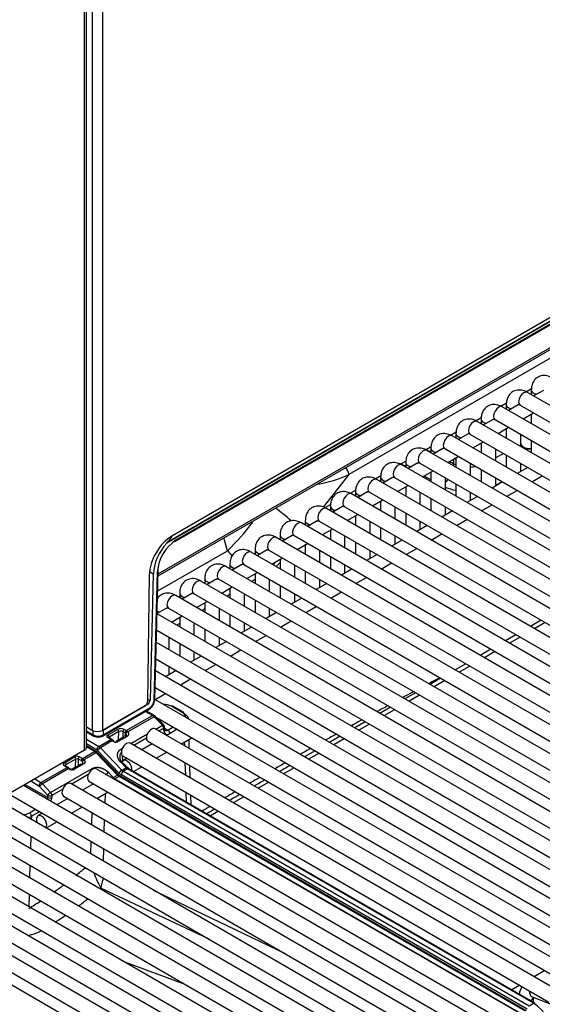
# Model space of a CAD drawing. Header units: millimetres. Extents: x -40 to 419, y 0 to 295.
# Tile 70 of 85: x 371 to 380, y 98 to 114. Entities that reach past the tile are written whole.
import ezdxf

# ---------------------------------------------------------------- set-up
doc = ezdxf.new("R2010")
doc.units = ezdxf.units.MM
doc.layers.add('BW4C_TWINTOWER_H', color=7, linetype='Continuous')
doc.layers.add('Standard', color=7, linetype='Continuous')

# ---------------------------------------------------------------- blocks, each defined once
blk = doc.blocks.new('SE')
at = {"layer": 'BW4C_TWINTOWER_H', "color": 7, "linetype": 'Continuous'}
for p, q in [((372.415, 101.953), (372.415, 133.348)), ((372.385, 101.913), (372.385, 133.307)), ((372.52, 102.251), (372.52, 115.789)), ((372.69, 115.789), (372.69, 102.251)), ((387.625, 113.452), (373.796, 105.467)), ((387.617, 113.451), (373.804, 105.476)), ((387.475, 113.433), (373.885, 105.587)), ((373.948, 105.498), (387.452, 113.295)), ((373.958, 105.52), (387.463, 113.317)), ((373.648, 104.903), (385.883, 111.967)), ((373.649, 104.936), (385.904, 112.012)), ((385.798, 111.767), (376.924, 106.644)), ((379.962, 108.064), (380.06, 108.12)), ((389.111, 102.786), (379.989, 108.053)), ((380.056, 108.091), (380.056, 108.014)), ((380.263, 108.087), (380.096, 107.991)), ((379.531, 107.815), (379.628, 107.871)), ((379.625, 107.842), (379.625, 107.765)), ((379.832, 107.838), (379.665, 107.742)), ((379.864, 107.836), (388.986, 102.57)), ((388.68, 102.537), (379.558, 107.804)), ((379.915, 107.597), (380.096, 107.702)), ((380.056, 107.679), (380.056, 107.516)), ((379.1, 107.566), (379.197, 107.622)), ((388.248, 102.288), (379.127, 107.555)), ((379.194, 107.593), (379.194, 107.516)), ((379.4, 107.589), (379.234, 107.493)), ((379.433, 107.587), (388.555, 102.321)), ((378.668, 107.317), (378.766, 107.373)), ((378.762, 107.344), (378.762, 107.267)), ((378.969, 107.34), (378.802, 107.244)), ((379.002, 107.338), (388.123, 102.072)), ((379.484, 107.348), (379.665, 107.453)), ((379.625, 107.43), (379.625, 107.267)), ((379.875, 107.123), (379.875, 107.332)), ((387.817, 102.039), (378.695, 107.306)), ((379.052, 107.099), (379.234, 107.204)), ((379.194, 107.181), (379.194, 107.018)), ((380.056, 107.227), (380.056, 107.018)), ((378.237, 107.068), (378.334, 107.124)), ((387.386, 101.79), (378.264, 107.057)), ((378.332, 107.104), (378.315, 107.113)), ((378.331, 107.095), (378.331, 107.018)), ((378.538, 107.091), (378.371, 106.995)), ((378.57, 107.089), (387.692, 101.823)), ((379.444, 106.874), (379.444, 107.083)), ((379.444, 106.938), (379.577, 107.006)), ((379.625, 106.978), (379.625, 106.769)), ((379.941, 107.086), (380.059, 107.089)), ((377.9, 106.782), (377.8, 106.835)), ((377.806, 106.819), (377.903, 106.875)), ((386.954, 101.541), (377.833, 106.808)), ((377.9, 106.846), (377.9, 106.769)), ((378.106, 106.842), (377.94, 106.746)), ((378.139, 106.84), (387.261, 101.574)), ((378.621, 106.85), (378.802, 106.955)), ((378.726, 106.829), (378.728, 106.912)), ((378.762, 106.932), (378.762, 106.769)), ((379.012, 106.625), (379.012, 106.834)), ((379.875, 106.695), (379.875, 106.834)), ((376.924, 106.644), (376.481, 106.085)), ((378.19, 106.601), (378.371, 106.706)), ((378.331, 106.683), (378.331, 106.52)), ((379.194, 106.729), (379.194, 106.52)), ((379.995, 106.765), (379.814, 106.66)), ((377.374, 106.57), (377.472, 106.626)), ((386.523, 101.292), (377.401, 106.559)), ((377.468, 106.597), (377.468, 106.52)), ((377.675, 106.593), (377.508, 106.497)), ((377.708, 106.591), (386.829, 101.325)), ((378.331, 106.553), (378.214, 106.615)), ((378.581, 106.375), (378.581, 106.585)), ((378.762, 106.48), (378.762, 106.271)), ((379.564, 106.516), (379.382, 106.411)), ((379.444, 106.446), (379.444, 106.585)), ((379.556, 106.52), (379.444, 106.463)), ((380.064, 106.516), (380.245, 106.62)), ((376.943, 106.321), (377.04, 106.377)), ((386.092, 101.043), (376.97, 106.31)), ((377.037, 106.348), (377.037, 106.271)), ((377.244, 106.344), (377.077, 106.248)), ((377.276, 106.342), (386.398, 101.076)), ((377.758, 106.352), (377.94, 106.457)), ((377.9, 106.434), (377.9, 106.271)), ((378.15, 106.126), (378.15, 106.336)), ((379.012, 106.197), (379.012, 106.336)), ((379.632, 106.267), (379.814, 106.371)), ((377.327, 106.103), (377.508, 106.208)), ((377.468, 106.185), (377.468, 106.022)), ((378.331, 106.231), (378.331, 106.022)), ((379.132, 106.267), (378.951, 106.162)), ((376.507, 106.069), (376.609, 106.128)), ((385.66, 100.794), (376.539, 106.06)), ((376.606, 106.099), (376.606, 106.022)), ((376.812, 106.095), (376.646, 105.999)), ((376.845, 106.093), (385.967, 100.827)), ((377.718, 105.877), (377.718, 106.087)), ((377.9, 105.982), (377.9, 105.773)), ((378.701, 106.018), (378.52, 105.913)), ((378.581, 105.948), (378.581, 106.087)), ((379.201, 106.018), (379.382, 106.122)), ((385.229, 100.545), (376.107, 105.811)), ((376.174, 105.85), (376.174, 105.773)), ((376.381, 105.846), (376.214, 105.75)), ((376.414, 105.844), (385.535, 100.578)), ((376.896, 105.854), (377.077, 105.959)), ((377.037, 105.936), (377.037, 105.773)), ((377.287, 105.628), (377.287, 105.838)), ((378.15, 105.699), (378.15, 105.838)), ((378.77, 105.769), (378.951, 105.873)), ((376.464, 105.605), (376.646, 105.71)), ((376.606, 105.687), (376.606, 105.524)), ((377.468, 105.733), (377.468, 105.524)), ((378.27, 105.769), (378.088, 105.664)), ((378.338, 105.519), (378.52, 105.624)), ((374.838, 105.336), (374.778, 105.556)), ((384.798, 100.296), (375.676, 105.562)), ((375.743, 105.601), (375.743, 105.524)), ((375.95, 105.597), (375.783, 105.501)), ((375.982, 105.595), (385.104, 100.329)), ((376.033, 105.356), (376.214, 105.461)), ((376.856, 105.379), (376.856, 105.589)), ((377.037, 105.484), (377.037, 105.275)), ((377.838, 105.519), (377.657, 105.415)), ((377.718, 105.45), (377.718, 105.589)), ((373.641, 104.645), (374.838, 105.336)), ((384.366, 100.047), (375.245, 105.313)), ((375.312, 105.352), (375.312, 105.275)), ((375.518, 105.348), (375.352, 105.251)), ((375.551, 105.346), (384.673, 100.08)), ((376.174, 105.438), (376.174, 105.275)), ((376.424, 105.13), (376.424, 105.34)), ((377.287, 105.201), (377.287, 105.34)), ((377.907, 105.27), (378.088, 105.375)), ((375.602, 105.107), (375.783, 105.212)), ((375.743, 105.189), (375.743, 105.026)), ((376.606, 105.235), (376.606, 105.026)), ((377.407, 105.27), (377.226, 105.166)), ((377.476, 105.021), (377.657, 105.126)), ((373.5, 104.977), (373.565, 104.939)), ((373.577, 102.76), (373.636, 104.978)), ((373.592, 102.78), (373.65, 104.997)), ((383.935, 99.798), (374.813, 105.064)), ((374.88, 105.103), (374.88, 105.026)), ((375.087, 105.099), (374.92, 105.002)), ((375.12, 105.097), (384.241, 99.83)), ((375.17, 104.858), (375.352, 104.963)), ((375.993, 104.881), (375.993, 105.091)), ((376.174, 104.986), (376.174, 104.777)), ((376.976, 105.021), (376.794, 104.917)), ((376.856, 104.952), (376.856, 105.091)), ((373.496, 104.921), (373.463, 102.738)), ((373.565, 104.939), (373.508, 102.762)), ((383.504, 99.549), (374.382, 104.815)), ((374.449, 104.854), (374.449, 104.777)), ((374.656, 104.85), (374.489, 104.753)), ((374.688, 104.848), (383.81, 99.581)), ((375.312, 104.94), (375.312, 104.777)), ((375.562, 104.632), (375.562, 104.842)), ((376.424, 104.703), (376.424, 104.842)), ((377.044, 104.772), (377.226, 104.877)), ((374.739, 104.609), (374.92, 104.714)), ((374.88, 104.691), (374.88, 104.528)), ((375.743, 104.737), (375.743, 104.528)), ((376.544, 104.772), (376.363, 104.668)), ((376.613, 104.523), (376.794, 104.628)), ((383.072, 99.3), (373.951, 104.566)), ((374.018, 104.605), (374.018, 104.528)), ((374.224, 104.601), (374.058, 104.504)), ((374.257, 104.599), (383.379, 99.332)), ((374.308, 104.36), (374.489, 104.465)), ((374.449, 104.442), (374.449, 104.279)), ((374.88, 104.586), (374.83, 104.557)), ((375.13, 104.383), (375.13, 104.593)), ((375.312, 104.488), (375.312, 104.279)), ((376.113, 104.523), (375.932, 104.419)), ((375.993, 104.454), (375.993, 104.593)), ((373.793, 104.351), (373.631, 104.258)), ((373.826, 104.35), (382.947, 99.083)), ((374.449, 104.337), (374.398, 104.308)), ((374.699, 104.134), (374.699, 104.344)), ((375.682, 104.274), (375.5, 104.17)), ((375.562, 104.205), (375.562, 104.344)), ((376.182, 104.274), (376.363, 104.379)), ((382.641, 99.051), (373.631, 104.253)), ((373.876, 104.111), (374.058, 104.216)), ((374.018, 104.193), (374.018, 104.03)), ((374.88, 104.239), (374.88, 104.03)), ((375.75, 104.025), (375.932, 104.13)), ((380.224, 104.142), (380.043, 104.037)), ((373.623, 103.969), (382.516, 98.834)), ((373.623, 103.965), (373.626, 103.967)), ((374.018, 104.088), (373.967, 104.059)), ((374.268, 103.885), (374.268, 104.095)), ((374.449, 103.99), (374.449, 103.78)), ((375.25, 104.025), (375.069, 103.921)), ((375.13, 103.956), (375.13, 104.095)), ((380.294, 104.102), (380.113, 103.997)), ((373.836, 103.636), (373.836, 103.846)), ((374.819, 103.776), (374.638, 103.672)), ((374.699, 103.707), (374.699, 103.846)), ((375.319, 103.776), (375.5, 103.881)), ((379.793, 103.893), (379.611, 103.788)), ((379.863, 103.852), (379.682, 103.748)), ((382.21, 98.802), (373.618, 103.762)), ((374.018, 103.741), (374.018, 103.531)), ((374.268, 103.458), (374.268, 103.596)), ((374.888, 103.527), (375.069, 103.632)), ((379.361, 103.644), (379.18, 103.539)), ((379.432, 103.603), (379.25, 103.499)), ((373.61, 103.478), (382.085, 98.585)), ((374.388, 103.527), (374.206, 103.423)), ((381.778, 98.553), (373.605, 103.272)), ((373.956, 103.278), (373.775, 103.173)), ((373.836, 103.209), (373.836, 103.347)), ((374.456, 103.278), (374.638, 103.383)), ((378.93, 103.395), (378.749, 103.29)), ((379, 103.354), (378.819, 103.25)), ((374.025, 103.029), (374.206, 103.134)), ((378.499, 103.146), (378.317, 103.041)), ((378.569, 103.105), (378.388, 103.001)), ((373.597, 102.987), (381.653, 98.336)), ((373.464, 102.787), (373.508, 102.762)), ((381.347, 98.304), (373.592, 102.781)), ((373.594, 102.78), (373.775, 102.885)), ((378.067, 102.897), (377.886, 102.792)), ((378.138, 102.856), (377.956, 102.752)), ((372.69, 102.251), (373.428, 102.678)), ((372.693, 102.154), (373.495, 102.618)), ((373.472, 102.701), (372.703, 102.258)), ((372.704, 102.177), (373.506, 102.64)), ((373.575, 102.51), (373.442, 102.587)), ((373.472, 102.701), (373.456, 102.71)), ((374.059, 102.56), (373.876, 102.666)), ((374.084, 102.563), (373.901, 102.669)), ((377.636, 102.648), (377.455, 102.543)), ((377.706, 102.607), (377.525, 102.503)), ((373.101, 102.248), (373.55, 102.507)), ((373.577, 102.486), (373.126, 102.226)), ((373.55, 102.507), (373.427, 102.578)), ((373.577, 102.486), (373.55, 102.507)), ((373.721, 102.339), (373.577, 102.486)), ((373.743, 102.344), (373.599, 102.491)), ((373.605, 102.485), (381.222, 98.087)), ((374.167, 102.449), (374.167, 102.46)), ((372.415, 102.312), (372.52, 102.251)), ((372.415, 102.245), (372.534, 102.177)), ((372.534, 102.177), (372.534, 102.245)), ((372.703, 102.258), (372.704, 102.177)), ((372.788, 102.174), (372.952, 102.268)), ((373.065, 102.268), (373.101, 102.248)), ((380.916, 98.055), (373.597, 102.28)), ((373.608, 102.274), (373.721, 102.339)), ((373.743, 102.288), (373.663, 102.242)), ((373.744, 102.252), (373.743, 102.288)), ((373.759, 102.274), (373.758, 102.31)), ((373.758, 102.289), (373.815, 102.256)), ((373.977, 102.27), (373.796, 102.165)), ((373.815, 102.256), (373.908, 102.31)), ((377.205, 102.399), (377.023, 102.294)), ((377.275, 102.358), (377.094, 102.254)), ((372.415, 102.229), (372.544, 102.154)), ((372.415, 102.1), (372.63, 101.976)), ((372.63, 101.976), (372.838, 102.096)), ((372.864, 102.075), (372.656, 101.954)), ((372.838, 102.096), (372.788, 102.125)), ((372.853, 102.097), (372.801, 102.127)), ((372.973, 102.231), (372.809, 102.137)), ((372.809, 102.137), (372.81, 102.122)), ((372.864, 102.075), (372.838, 102.096)), ((372.878, 102.077), (372.853, 102.097)), ((372.867, 102.072), (372.864, 102.075)), ((372.885, 102.071), (372.873, 102.082)), ((373.063, 102.141), (372.927, 102.063)), ((373.113, 102.148), (372.95, 102.055)), ((372.969, 102.089), (372.973, 102.231)), ((373.044, 102.232), (373.041, 102.128)), ((373.08, 102.212), (373.044, 102.232)), ((373.079, 102.15), (373.087, 102.207)), ((373.099, 102.169), (373.092, 102.157)), ((373.099, 102.165), (373.102, 102.185)), ((373.111, 102.241), (373.126, 102.226)), ((373.177, 102.025), (373.463, 102.19)), ((373.446, 102.117), (373.232, 101.993)), ((374.046, 102.021), (374.212, 102.117)), ((374.183, 101.942), (374.178, 102.097)), ((376.773, 102.15), (376.592, 102.045)), ((376.844, 102.109), (376.662, 102.005)), ((372.385, 101.913), (360.69, 95.16)), ((372.594, 101.914), (372.415, 102.018)), ((372.58, 101.89), (372.415, 101.986)), ((372.555, 101.888), (372.415, 101.969)), ((372.656, 101.954), (373.025, 101.57)), ((373.008, 101.927), (373.031, 101.941)), ((380.484, 97.806), (373.166, 102.031)), ((373.546, 102.021), (373.365, 101.916)), ((373.472, 102.064), (380.791, 97.838)), ((374.105, 101.987), (374.103, 102.054)), ((372.049, 101.702), (372.212, 101.796)), ((372.234, 101.76), (372.07, 101.665)), ((372.23, 101.621), (372.234, 101.76)), ((372.276, 101.76), (372.273, 101.64)), ((372.326, 101.732), (372.276, 101.76)), ((372.297, 101.796), (372.347, 101.768)), ((372.347, 101.768), (372.555, 101.888)), ((372.582, 101.866), (372.374, 101.746)), ((372.374, 101.746), (372.376, 101.744)), ((372.605, 101.871), (372.58, 101.89)), ((372.95, 101.482), (372.582, 101.866)), ((372.973, 101.486), (372.605, 101.871)), ((372.976, 101.519), (372.608, 101.904)), ((373.032, 101.821), (373.035, 101.722)), ((373.041, 101.815), (380.359, 97.589)), ((373.115, 101.772), (373.048, 101.733)), ((373.615, 101.772), (373.796, 101.876)), ((376.342, 101.901), (376.161, 101.796)), ((376.412, 101.86), (376.231, 101.756)), ((371.635, 101.356), (372.084, 101.616)), ((372.112, 101.595), (371.661, 101.335)), ((371.801, 101.186), (372.514, 101.597)), ((372.084, 101.616), (372.048, 101.636)), ((372.099, 101.617), (372.063, 101.638)), ((372.112, 101.595), (372.095, 101.609)), ((372.109, 101.61), (372.099, 101.617)), ((372.23, 101.621), (372.172, 101.586)), ((372.177, 101.587), (372.239, 101.624)), ((372.324, 101.669), (372.188, 101.59)), ((372.373, 101.677), (372.211, 101.583)), ((372.228, 101.613), (372.262, 101.639)), ((372.262, 101.639), (372.267, 101.636)), ((372.347, 101.714), (372.344, 101.717)), ((372.353, 101.688), (372.35, 101.685)), ((379.904, 97.369), (372.585, 101.594)), ((373.096, 101.611), (373.01, 101.699)), ((373.119, 101.616), (373.017, 101.72)), ((373.025, 101.57), (373.096, 101.611)), ((373.123, 101.59), (373.051, 101.549)), ((373.123, 101.59), (373.096, 101.611)), ((373.148, 101.593), (373.118, 101.617)), ((380.091, 97.567), (373.123, 101.59)), ((380.089, 97.585), (373.146, 101.594)), ((373.226, 101.547), (373.365, 101.627)), ((374.121, 101.48), (374.114, 101.693)), ((374.199, 101.435), (374.192, 101.648)), ((375.981, 101.611), (375.8, 101.507)), ((371.528, 101.418), (371.635, 101.356)), ((372.448, 101.495), (372.163, 101.331)), ((372.795, 101.53), (372.878, 101.441)), ((372.878, 101.441), (372.95, 101.482)), ((372.976, 101.461), (372.905, 101.419)), ((372.905, 101.419), (379.873, 97.396)), ((379.945, 97.437), (372.976, 101.461)), ((379.97, 97.44), (373.001, 101.463)), ((379.984, 97.464), (373.016, 101.487)), ((373.051, 101.549), (380.02, 97.526)), ((379.027, 96.862), (371.333, 101.305)), ((371.363, 101.323), (371.751, 101.099)), ((371.599, 101.296), (371.459, 101.378)), ((371.752, 101.136), (371.613, 101.286)), ((371.661, 101.335), (371.801, 101.186)), ((372.009, 101.242), (371.823, 101.135)), ((379.466, 97.115), (372.147, 101.341)), ((372.535, 101.335), (372.346, 101.226)), ((372.46, 101.377), (379.779, 97.152)), ((372.529, 101.332), (372.53, 101.338)), ((375.55, 101.362), (375.368, 101.257)), ((371.083, 101.16), (378.902, 96.646)), ((371.751, 101.099), (371.752, 101.136)), ((371.823, 101.135), (371.822, 101.097)), ((372.096, 101.082), (371.908, 100.973)), ((372.022, 101.124), (379.341, 96.899)), ((372.596, 101.082), (372.762, 101.177)), ((372.737, 101.163), (372.732, 101.003)), ((374.135, 101.023), (374.13, 101.186)), ((374.213, 100.978), (374.208, 101.141)), ((375.118, 101.113), (374.937, 101.008)), ((370.644, 100.907), (378.464, 96.393)), ((378.589, 96.609), (370.894, 101.052)), ((371.436, 100.838), (371.539, 100.897)), ((372.158, 100.828), (372.346, 100.937)), ((378.15, 96.356), (370.456, 100.799)), ((371.472, 100.777), (371.47, 100.719)), ((371.61, 100.856), (371.472, 100.777)), ((371.658, 100.828), (371.584, 100.786)), ((372.508, 100.626), (372.515, 100.84)), ((374.687, 100.864), (374.548, 100.784)), ((370.206, 100.654), (378.025, 96.14)), ((371.719, 100.575), (371.908, 100.684)), ((372.723, 100.719), (372.717, 100.506)), ((369.768, 100.401), (377.587, 95.887)), ((377.712, 96.103), (370.018, 100.545)), ((371.462, 100.435), (371.455, 100.222)), ((377.274, 95.85), (369.579, 100.292)), ((372.494, 100.128), (372.5, 100.342)), ((372.709, 100.222), (372.702, 100.008)), ((369.329, 100.148), (377.149, 95.633)), ((368.891, 99.895), (376.71, 95.38)), ((376.835, 95.597), (369.141, 100.039)), ((371.447, 99.938), (371.44, 99.724)), ((376.397, 95.344), (368.702, 99.786)), ((368.452, 99.642), (376.272, 95.127)), ((374.526, 98.666), (372.661, 99.543)), ((375.958, 95.091), (368.264, 99.533)), ((371.432, 99.44), (371.426, 99.226)), ((373.563, 99.511), (375.828, 98.421)), ((373.043, 98.293), (374.104, 97.897)), ((380.288, 98.128), (380.107, 98.023)), ((379.857, 97.879), (379.719, 97.799)), ((380.02, 97.526), (380.091, 97.567)), ((380.072, 97.677), (380.399, 97.555)), ((380.094, 97.568), (380.094, 97.669))]:
    blk.add_line(p, q, dxfattribs=at)
for centre, radius, start, end in [((401.236, 151.402), 49.934, 242.5909, 242.6975), ((401.236, 151.402), 49.934, 243.1096, 243.2058), ((378.98, 107.35), 0.58, 244.0139, 247.7145), ((376.079, 108.429), 1.975, 278.8534, 295.316), ((378.98, 107.35), 0.58, 273.3264, 282.1512), ((378.973, 107.421), 1.07, 248.2313, 258.5598), ((372.554, 107.785), 3.349, 313.002, 324.2245), ((374.347, 104.922), 0.713, 123.0406, 175.5236), ((425.684, 14.226), 100.678, 117.95567, 118.07445), ((373.378, 102.797), 0.214, 303.0911, 355.4518), ((373.421, 102.772), 0.157, 302.7846, 355.7796), ((425.684, 14.226), 100.678, 118.24225, 118.36376), ((373.734, 102.391), 0.309, 62.7003, 90.2937), ((425.684, 14.226), 100.678, 118.53103, 118.65217), ((373.518, 102.411), 0.114, 44.123, 59.5913), ((425.684, 14.226), 100.678, 118.81891, 118.93974), ((373.008, 102.158), 0.124, 62.8036, 117.2167), ((372.926, 102.229), 0.0469, 3.1004, 56.8996), ((373.091, 102.229), 0.0471, 123.1565, 175.6843), ((373.708, 102.309), 0.05, 1.7698, 44.398), ((372.619, 102.336), 0.181, 242.0766, 298.044), ((372.619, 102.302), 0.165, 243.1543, 296.8466), ((372.762, 102.134), 0.0469, 3.101, 56.899), ((373.009, 102.159), 0.0808, 64.7565, 116.6778), ((373.072, 102.189), 0.0234, 27.549, 51.2952), ((425.684, 14.226), 100.678, 119.10661, 119.22742), ((372.921, 102.122), 0.0734, 222.5652, 293.517), ((425.684, 14.226), 100.678, 119.39364, 119.51396), ((372.255, 101.713), 0.0938, 63.1111, 116.909), ((372.187, 101.757), 0.0469, 3.101, 56.8988), ((372.256, 101.716), 0.0485, 65.2399, 117.136), ((372.323, 101.757), 0.0471, 123.1563, 175.6842), ((372.415, 101.676), 0.0787, 120.078, 150.6218), ((372.023, 101.662), 0.0469, 3.101, 56.8987), ((372.162, 101.652), 0.0648, 231.7314, 257.5161), ((372.166, 101.635), 0.0498, 248.702, 295.7246), ((425.684, 14.226), 100.678, 119.67945, 119.79921), ((489.727, -96.581), 228.58, 119.86216, 119.9148), ((372.86, 101.416), 0.131, 120.0809, 150.6251), ((373.086, 101.598), 0.159, 224.395, 237.6932), ((425.684, 14.226), 100.678, 119.96452, 120.08413), ((489.727, -96.581), 228.58, 119.98727, 120.03977), ((425.684, 14.226), 100.678, 120.24849, 120.36721), ((489.727, -96.581), 228.58, 120.11206, 120.16444), ((425.684, 14.226), 100.678, 120.53009, 120.61982), ((489.727, -96.581), 228.58, 120.23647, 120.27628), ((371.295, 101.114), 0.31, 274.4223, 297.1824), ((371.296, 101.134), 0.398, 286.9598, 296.1449), ((371.394, 100.773), 0.0781, 3.101, 56.8987), ((368.071, 104.886), 6.604, 309.11, 310.8779), ((375.712, 101.077), 3.415, 201.7237, 206.6857), ((371.939, 99.823), 0.775, 338.8404, 352.1401), ((368.071, 104.886), 6.604, 305.0024, 306.8045), ((368.071, 104.886), 6.604, 300.5169, 302.5566), ((368.061, 104.879), 7.045, 306.7633, 308.4081), ((368.061, 104.879), 7.045, 302.8024, 304.533), ((379.595, 96.808), 0.907, 12.8949, 56.8137)]:
    blk.add_arc(centre, radius, start, end, dxfattribs=at)
for centre, major_axis, ratio, start_param, end_param in [((379.927, 107.944), (-0.063, -0.108), 0.57735, 3.141593, 6.283185), ((380.181, 108.091), (-0.125, 0), 0.57735, 6.282688, 7.598877), ((379.495, 107.695), (-0.063, -0.108), 0.57735, 3.141593, 6.283185), ((379.75, 107.842), (-0.125, 0), 0.57735, 6.282688, 7.598877), ((379.064, 107.446), (-0.063, -0.108), 0.57735, 3.141593, 6.283185), ((379.319, 107.593), (-0.125, 0), 0.57735, 6.282688, 7.598877), ((378.633, 107.197), (-0.063, -0.108), 0.57735, 3.141593, 6.283185), ((378.887, 107.344), (-0.125, 0), 0.57735, 6.282688, 7.598877), ((378.201, 106.948), (-0.063, -0.108), 0.57735, 3.141593, 6.283185), ((378.456, 107.095), (-0.125, 0), 0.57735, 6.282688, 7.598877), ((380.16, 107.539), (0.245, 0.424), 0.57735, 3.154687, 3.622433), ((377.77, 106.699), (-0.063, -0.108), 0.57735, 3.141593, 6.283185), ((378.025, 106.846), (-0.125, 0), 0.57735, 6.282688, 7.598877), ((378.537, 106.701), (-0.134, -0.268), 0.49656, -4.131928, -3.986676), ((378.948, 107.068), (-0.35, 0.008), 0.562126, 0.925467, 1.024401), ((376.853, 106.683), (-0.05, 0.0866), 0.57735, 3.944444, 5.373802), ((377.339, 106.45), (-0.063, -0.108), 0.57735, 3.141593, 6.283185), ((377.593, 106.597), (-0.125, 0), 0.57735, 6.282688, 7.598877), ((378.537, 106.701), (-0.134, -0.268), 0.49656, 1.023832, 1.276559), ((376.907, 106.201), (-0.063, -0.108), 0.57735, 3.141593, 6.283185), ((377.162, 106.348), (-0.125, 0), 0.57735, 6.282688, 7.598877), ((375.702, 105.873), (-0.47, 0.373), 0.216355, 4.378921, 4.968165), ((376.476, 105.952), (-0.063, -0.108), 0.57735, 3.141593, 6.283185), ((376.731, 106.099), (-0.125, 0), 0.57735, 6.282688, 7.598877), ((376.045, 105.703), (-0.063, -0.108), 0.57735, 3.141593, 6.283185), ((376.299, 105.85), (-0.125, 0), 0.57735, 6.282688, 7.598877), ((373.885, 105.138), (0.275, 0.476), 0.57735, 0.785398, 2.338741), ((373.954, 105.155), (0.28, 0.473), 0.569744, 1.221759, 2.345117), ((373.923, 105.541), (-0.025, 0.0433), 0.57735, 2.356194, 3.141593), ((373.923, 105.541), (-0.025, 0.0433), 0.57735, 3.141593, 3.913901), ((375.613, 105.454), (-0.063, -0.108), 0.57735, 3.141593, 6.283185), ((375.868, 105.601), (-0.125, 0), 0.57735, 6.282688, 7.598877), ((374.693, 104.959), (-0.3, 0.52), 0.57735, 4.93619, 5.149317), ((375.182, 105.205), (-0.063, -0.108), 0.57735, 3.141593, 6.283185), ((375.437, 105.352), (-0.125, 0), 0.57735, 6.282688, 7.598877), ((375.453, 106.374), (-1.281, -1.764), 0.450394, 1.127469, 1.171839), ((375.148, 106.489), (-1.071, -1.922), 0.587337, 1.105116, 1.151175), ((373.6, 104.999), (-0.05, 0.0013), 0.574694, 2.37151, 3.942078), ((374.751, 104.956), (-0.063, -0.108), 0.57735, 3.141593, 6.283185), ((375.005, 105.103), (-0.125, 0), 0.57735, 6.282688, 7.598877), ((374.319, 104.707), (-0.063, -0.108), 0.57735, 3.141593, 6.283185), ((374.574, 104.854), (-0.125, 0), 0.57735, 6.282688, 7.598877), ((375.453, 106.374), (-1.281, -1.764), 0.450394, 0.884088, 0.921632), ((373.888, 104.458), (-0.063, -0.108), 0.57735, 3.141593, 6.283185), ((374.143, 104.605), (-0.125, 0), 0.57735, 6.282688, 7.598877), ((373.711, 104.356), (-0.125, 0), 0.57735, 0.883239, 1.315692), ((373.472, 102.742), (0.0255, 0.043), 0.569744, 3.933367, 5.48671), ((373.542, 102.781), (-0.05, 0.0013), 0.574694, 2.37151, 3.141593), ((373.428, 102.719), (-0.025, -0.0433), 0.57735, 0.785398, 2.338741), ((373.47, 102.661), (-0.025, 0.0433), 0.57735, 3.141593, 3.913901), ((373.876, 102.625), (-0.025, -0.0433), 0.57735, 3.141593, 3.926991), ((373.55, 102.466), (-0.025, -0.0433), 0.57735, 3.14161, 3.926991), ((373.564, 102.456), (-0.0357, -0.035), 0.311422, 3.141593, 4.053904), ((374.059, 102.52), (-0.025, -0.0433), 0.57735, 3.141593, 3.926991), ((374.059, 102.52), (-0.025, -0.0433), 0.57735, 2.391235, 3.141593), ((372.605, 102.3), (-0.12, 0), 0.57735, 0.785398, 2.356194), ((373.101, 102.223), (0.015, 0.026), 0.57735, 0.785398, 2.321155), ((373.099, 102.165), (-0.0481, 0.0877), 0.591335, -0.920508, -0.772515), ((373.535, 102.172), (0.063, 0.108), 0.57735, 0, 3.141593), ((373.708, 102.309), (-0.0357, -0.035), 0.311422, 3.141593, 4.053904), ((373.708, 102.309), (0.025, -0.0433), 0.57735, 0.785398, 1.972222), ((373.708, 102.309), (-0.05, -0.0015), 0.597222, 2.33805, 3.141593), ((373.709, 102.272), (-0.05, -0.0015), 0.597222, 2.33805, 3.141593), ((373.85, 102.317), (0.075, 0.13), 0.57735, 2.391235, 3.772925), ((373.815, 102.338), (0.05, 0.0866), 0.57735, 3.147878, 3.926991), ((373.815, 102.215), (-0.025, 0.0433), 0.57735, 3.961922, 5.497787), ((372.569, 102.198), (0.025, 0.0433), 0.57735, 2.373648, 3.141233), ((372.668, 102.198), (-0.025, 0.0433), 0.57735, 3.141903, 3.913901), ((372.838, 102.071), (-0.015, -0.026), 0.57735, 3.140933, 3.926991), ((372.856, 102.056), (-0.0214, -0.021), 0.311422, 3.139489, 4.053904), ((373.004, 102.069), (-0.05, 0.0007), 0.567188, 4.988964, 5.506212), ((373.078, 102.154), (-0.0331, 0.0617), 0.597209, -0.914599, -0.766606), ((373.108, 102.218), (-0.0181, -0.0239), 0.488885, 3.992972, 5.529111), ((373.118, 102.207), (-0.0251, -0.0164), 0.433114, 4.127654, 5.719458), ((374.15, 102.225), (0.063, -0.108), 0.57735, 0, 0.221821), ((372.315, 101.953), (-0.1, 0), 0.57735, 2.356194, 3.141593), ((372.63, 101.935), (-0.025, -0.0433), 0.57735, 3.926991, 5.497787), ((372.594, 101.874), (-0.025, 0.0433), 0.57735, 5.113815, 5.497787), ((372.643, 101.924), (-0.0361, -0.0346), 0.319031, 4.057358, 5.628155), ((372.63, 101.894), (-0.05, 0.0866), 0.57735, 5.113815, 5.497787), ((373.103, 101.923), (0.063, 0.108), 0.57735, 0, 3.141593), ((372.347, 101.743), (0.015, 0.026), 0.577353, 0.7854, 2.321157), ((372.366, 101.728), (-0.0219, -0.0205), 0.326586, 4.060917, 5.599226), ((372.345, 101.685), (-0.0481, 0.0877), 0.591332, 5.1267, 5.510673), ((372.555, 101.847), (-0.025, -0.0433), 0.577353, 3.141686, 3.926993), ((372.555, 101.806), (-0.05, 0.0866), 0.577348, 5.113817, 5.497789), ((372.568, 101.836), (-0.0361, -0.0346), 0.319033, 3.141593, 4.057361), ((373.11, 101.625), (0.063, -0.108), 0.57735, 0.684638, 3.56011), ((372.084, 101.591), (-0.015, -0.026), 0.577353, 3.141593, 3.926993), ((372.086, 101.535), (-0.0518, 0.0856), 0.563015, -0.945068, -0.797075), ((372.104, 101.577), (-0.0178, -0.0241), 0.190735, 2.421833, 4.013638), ((372.156, 101.639), (0.0743, -0.036), 0.731632, 4.461075, 5.824316), ((372.203, 101.564), (0.0151, -0.0259), 0.578049, 1.970789, 3.143106), ((372.324, 101.673), (-0.0331, 0.0617), 0.597206, 5.132608, 5.516581), ((372.523, 101.486), (-0.063, -0.108), 0.577353, 3.141593, 6.283185), ((373.011, 101.54), (-0.0361, -0.0346), 0.319031, 4.057358, 5.628155), ((373.051, 101.63), (0.05, -0.0866), 0.57735, 5.113815, 5.497787), ((372.865, 101.41), (0.0365, 0.0342), 0.326557, 0.919311, 1.25813), ((372.908, 101.503), (0.0458, -0.089), 0.606711, 5.14287, 5.526842), ((372.905, 101.378), (0.025, 0.0433), 0.577353, 0.7854, 0.995181), ((372.937, 101.452), (-0.0361, -0.0346), 0.319033, 3.141593, 4.057361), ((372.976, 101.542), (0.05, -0.0866), 0.577348, 5.113817, 5.497789), ((373.016, 101.61), (0.075, -0.13), 0.57735, 5.113815, 5.497787), ((372.976, 101.42), (-0.025, -0.0433), 0.577353, 3.141593, 3.926993), ((373.051, 101.508), (-0.025, -0.0433), 0.57735, 3.926991, 5.497787), ((371.635, 101.315), (0.025, 0.0433), 0.577353, 0.7854, 2.321157), ((371.598, 101.255), (-0.0236, 0.0441), 0.597206, 5.132608, 5.516581), ((371.648, 101.305), (-0.0365, -0.0342), 0.326586, 4.060917, 5.599226), ((371.633, 101.274), (-0.0487, 0.0874), 0.587375, 5.122892, 5.506864), ((372.085, 101.233), (-0.063, -0.108), 0.577353, 3.141593, 6.283185), ((371.681, 101.061), (-0.05, -0.0866), 0.577353, 1.95473, 2.321157), ((371.787, 101.118), (0.05, -0.0015), 0.55677, 3.943903, 5.5147), ((371.788, 101.155), (-0.0365, -0.0342), 0.326586, 4.060917, 5.599226), ((371.788, 101.155), (-0.05, 0.0015), 0.55677, 0.802311, 2.373107), ((371.788, 101.155), (-0.025, 0.0433), 0.577348, 3.926993, 5.113817), ((371.716, 101.04), (0.075, 0.13), 0.577353, 4.964773, 5.462749), ((372.7, 101.286), (0.062, -0.108), 0.577348, 0, 0.313903), ((371.646, 100.677), (0.062, -0.108), 0.577348, 0.159533, 4.55286), ((371.265, 99.004), (0.551, 0.039), 0.523361, 4.932925, 5.433154), ((380.115, 97.794), (-0.044, -0.117), 0.668835, 5.067552, 6.283185), ((379.969, 97.678), (0.125, 0), 0.57735, 5.267489, 6.164386)]:
    blk.add_ellipse(centre, major_axis=major_axis, ratio=ratio, start_param=start_param, end_param=end_param, dxfattribs=at)
for points, degree, knots in [([(380.421, 108.302), (380.393, 108.316), (380.341, 108.34), (380.249, 108.347), (380.16, 108.316), (380.095, 108.252), (380.062, 108.171), (380.058, 108.119), (380.056, 108.091)], 3, [0, 0, 0, 0, 0.156844, 0.343804, 0.513322, 0.689127, 0.857033, 1, 1, 1, 1]), ([(379.989, 108.053), (379.962, 108.067), (379.91, 108.091), (379.818, 108.098), (379.729, 108.067), (379.664, 108.003), (379.63, 107.922), (379.626, 107.87), (379.625, 107.842)], 3, [0, 0, 0, 0, 0.156844, 0.343804, 0.513322, 0.689127, 0.857033, 1, 1, 1, 1]), ([(379.558, 107.804), (379.53, 107.818), (379.479, 107.842), (379.386, 107.849), (379.297, 107.817), (379.233, 107.754), (379.199, 107.673), (379.195, 107.621), (379.194, 107.593)], 3, [0, 0, 0, 0, 0.156844, 0.343804, 0.513322, 0.689127, 0.857033, 1, 1, 1, 1]), ([(379.846, 107.843), (379.846, 107.843), (379.85, 107.844), (379.859, 107.839), (379.864, 107.836)], 3, [0.3044287, 0.3044287, 0.3044287, 0.3044287, 0.6658256, 1, 1, 1, 1]), ([(379.127, 107.555), (379.099, 107.569), (379.047, 107.593), (378.955, 107.6), (378.866, 107.568), (378.801, 107.505), (378.768, 107.424), (378.764, 107.372), (378.762, 107.344)], 3, [0, 0, 0, 0, 0.156844, 0.343804, 0.513322, 0.689127, 0.857033, 1, 1, 1, 1]), ([(379.415, 107.594), (379.415, 107.594), (379.419, 107.595), (379.428, 107.59), (379.433, 107.587)], 3, [0.3044287, 0.3044287, 0.3044287, 0.3044287, 0.6658256, 1, 1, 1, 1]), ([(378.695, 107.306), (378.668, 107.32), (378.616, 107.344), (378.524, 107.351), (378.435, 107.319), (378.37, 107.255), (378.336, 107.175), (378.332, 107.123), (378.331, 107.095)], 3, [0, 0, 0, 0, 0.156844, 0.343804, 0.513322, 0.689127, 0.857033, 1, 1, 1, 1]), ([(378.984, 107.345), (378.984, 107.345), (378.988, 107.346), (378.996, 107.341), (379.002, 107.338)], 3, [0.3044287, 0.3044287, 0.3044287, 0.3044287, 0.6658256, 1, 1, 1, 1]), ([(378.264, 107.057), (378.236, 107.071), (378.185, 107.095), (378.092, 107.102), (378.003, 107.07), (377.939, 107.006), (377.905, 106.926), (377.901, 106.874), (377.9, 106.846)], 3, [0, 0, 0, 0, 0.156844, 0.343804, 0.513322, 0.689127, 0.857033, 1, 1, 1, 1]), ([(378.552, 107.096), (378.552, 107.096), (378.556, 107.097), (378.565, 107.092), (378.57, 107.089)], 3, [0.3041206, 0.3041206, 0.3041206, 0.3041206, 0.6656761, 1, 1, 1, 1]), ([(379.932, 107.106), (379.945, 107.099), (379.958, 107.094), (379.998, 107.084), (380.028, 107.083), (380.059, 107.089)], 3, [0.6193579, 0.6193579, 0.6193579, 0.6193579, 0.75, 0.75, 1, 1, 1, 1]), ([(377.833, 106.808), (377.805, 106.821), (377.753, 106.846), (377.661, 106.853), (377.572, 106.821), (377.507, 106.757), (377.474, 106.677), (377.47, 106.625), (377.468, 106.597)], 3, [0, 0, 0, 0, 0.156844, 0.343804, 0.513322, 0.689127, 0.857033, 1, 1, 1, 1]), ([(378.121, 106.847), (378.121, 106.847), (378.125, 106.848), (378.134, 106.843), (378.139, 106.84)], 3, [0.3041206, 0.3041206, 0.3041206, 0.3041206, 0.6656761, 1, 1, 1, 1]), ([(377.401, 106.559), (377.374, 106.572), (377.322, 106.597), (377.23, 106.604), (377.141, 106.572), (377.076, 106.508), (377.042, 106.428), (377.038, 106.376), (377.037, 106.348)], 3, [0, 0, 0, 0, 0.156844, 0.343804, 0.513322, 0.689127, 0.857033, 1, 1, 1, 1]), ([(377.69, 106.598), (377.69, 106.598), (377.694, 106.599), (377.702, 106.594), (377.708, 106.591)], 3, [0.3041206, 0.3041206, 0.3041206, 0.3041206, 0.6656761, 1, 1, 1, 1]), ([(376.97, 106.31), (376.942, 106.323), (376.891, 106.348), (376.798, 106.355), (376.709, 106.323), (376.645, 106.259), (376.611, 106.179), (376.607, 106.127), (376.606, 106.099)], 3, [0, 0, 0, 0, 0.156844, 0.343804, 0.513322, 0.689127, 0.857033, 1, 1, 1, 1]), ([(377.258, 106.349), (377.258, 106.349), (377.262, 106.35), (377.271, 106.345), (377.276, 106.342)], 3, [0.3041206, 0.3041206, 0.3041206, 0.3041206, 0.6656761, 1, 1, 1, 1]), ([(376.539, 106.06), (376.511, 106.074), (376.459, 106.099), (376.367, 106.106), (376.278, 106.074), (376.213, 106.01), (376.18, 105.93), (376.176, 105.878), (376.174, 105.85)], 3, [0, 0, 0, 0, 0.156844, 0.343804, 0.513322, 0.689127, 0.857033, 1, 1, 1, 1]), ([(376.827, 106.1), (376.827, 106.1), (376.831, 106.1), (376.84, 106.096), (376.845, 106.093)], 3, [0.3041206, 0.3041206, 0.3041206, 0.3041206, 0.6656761, 1, 1, 1, 1]), ([(376.107, 105.811), (376.08, 105.825), (376.028, 105.85), (375.936, 105.857), (375.847, 105.825), (375.782, 105.761), (375.748, 105.681), (375.744, 105.629), (375.743, 105.601)], 3, [0, 0, 0, 0, 0.156844, 0.343804, 0.513322, 0.689127, 0.857033, 1, 1, 1, 1]), ([(376.396, 105.851), (376.396, 105.851), (376.4, 105.851), (376.408, 105.847), (376.414, 105.844)], 3, [0.3041206, 0.3041206, 0.3041206, 0.3041206, 0.6656761, 1, 1, 1, 1]), ([(373.804, 105.476), (373.816, 105.49), (373.827, 105.504), (373.848, 105.53), (373.858, 105.543), (373.877, 105.568), (373.886, 105.58), (373.898, 105.594), (373.9, 105.596), (373.902, 105.599)], 3, [0, 0, 0, 0, 0.25, 0.25, 0.5, 0.5, 0.75, 0.75, 0.8103738, 0.8103738, 0.8103738, 0.8103738]), ([(375.676, 105.562), (375.648, 105.576), (375.597, 105.601), (375.504, 105.608), (375.415, 105.576), (375.351, 105.512), (375.317, 105.432), (375.313, 105.38), (375.312, 105.352)], 3, [0, 0, 0, 0, 0.156844, 0.343804, 0.513322, 0.689127, 0.857033, 1, 1, 1, 1]), ([(375.964, 105.602), (375.964, 105.602), (375.968, 105.602), (375.977, 105.598), (375.982, 105.595)], 3, [0.3041206, 0.3041206, 0.3041206, 0.3041206, 0.6656761, 1, 1, 1, 1]), ([(375.245, 105.313), (375.217, 105.327), (375.165, 105.352), (375.073, 105.359), (374.984, 105.327), (374.919, 105.263), (374.886, 105.183), (374.882, 105.131), (374.88, 105.103)], 3, [0, 0, 0, 0, 0.156844, 0.343804, 0.513322, 0.689127, 0.857033, 1, 1, 1, 1]), ([(375.533, 105.353), (375.533, 105.353), (375.537, 105.353), (375.546, 105.348), (375.551, 105.346)], 3, [0.3041206, 0.3041206, 0.3041206, 0.3041206, 0.6656761, 1, 1, 1, 1]), ([(374.813, 105.064), (374.786, 105.078), (374.734, 105.103), (374.642, 105.11), (374.553, 105.078), (374.488, 105.014), (374.454, 104.934), (374.45, 104.882), (374.449, 104.854)], 3, [0, 0, 0, 0, 0.156844, 0.343804, 0.513322, 0.689127, 0.857033, 1, 1, 1, 1]), ([(375.102, 105.104), (375.102, 105.104), (375.106, 105.104), (375.114, 105.099), (375.12, 105.097)], 3, [0.3041206, 0.3041206, 0.3041206, 0.3041206, 0.6656761, 1, 1, 1, 1]), ([(374.382, 104.815), (374.354, 104.829), (374.303, 104.854), (374.21, 104.861), (374.121, 104.829), (374.057, 104.765), (374.023, 104.685), (374.019, 104.633), (374.018, 104.605)], 3, [0, 0, 0, 0, 0.156844, 0.343804, 0.513322, 0.689127, 0.857033, 1, 1, 1, 1]), ([(374.67, 104.855), (374.67, 104.855), (374.674, 104.855), (374.683, 104.85), (374.688, 104.848)], 3, [0.3041206, 0.3041206, 0.3041206, 0.3041206, 0.6656761, 1, 1, 1, 1]), ([(373.951, 104.566), (373.923, 104.58), (373.871, 104.605), (373.779, 104.612), (373.694, 104.581), (373.652, 104.542), (373.636, 104.521)], 3, [0, 0, 0, 0, 0.1568443, 0.3438039, 0.5133219, 0.6672113, 0.6672113, 0.6672113, 0.6672113]), ([(374.239, 104.606), (374.239, 104.606), (374.243, 104.606), (374.252, 104.601), (374.257, 104.599)], 3, [0.3041206, 0.3041206, 0.3041206, 0.3041206, 0.6656761, 1, 1, 1, 1]), ([(373.808, 104.357), (373.807, 104.357), (373.812, 104.357), (373.82, 104.352), (373.826, 104.35)], 3, [0.3041206, 0.3041206, 0.3041206, 0.3041206, 0.6656761, 1, 1, 1, 1]), ([(374.118, 102.478), (374.118, 102.478), (374.118, 102.479), (374.118, 102.501), (374.102, 102.523), (374.087, 102.544), (374.059, 102.56)], 2, [0.4949942, 0.4949942, 0.4949942, 0.5, 0.5, 0.75, 0.75, 1, 1, 1]), ([(374.094, 102.541), (374.117, 102.528), (374.136, 102.513), (374.161, 102.478), (374.168, 102.459), (374.168, 102.44)], 3, [0, 0, 0, 0, 0.25, 0.25, 0.5, 0.5, 0.5, 0.5]), ([(373.765, 102.251), (373.765, 102.251), (373.765, 102.251), (373.761, 102.254), (373.76, 102.267), (373.759, 102.274)], 3, [0, 0, 0, 0, 0.167023, 0.629617, 1, 1, 1, 1]), ([(372.788, 102.125), (372.78, 102.129), (372.775, 102.136), (372.77, 102.142), (372.77, 102.149), (372.77, 102.156), (372.775, 102.162), (372.779, 102.169), (372.788, 102.174)], 2, [0, 0, 0, 0.25, 0.25, 0.5, 0.5, 0.75, 0.75, 1, 1, 1]), ([(372.788, 102.125), (372.793, 102.127), (372.798, 102.128), (372.807, 102.124), (372.809, 102.119), (372.809, 102.113)], 3, [0, 0, 0, 0, 0.494073, 0.494073, 1, 1, 1, 1]), ([(372.809, 102.137), (372.808, 102.136), (372.806, 102.135), (372.803, 102.132), (372.801, 102.13), (372.8, 102.127), (372.8, 102.125), (372.801, 102.122), (372.802, 102.12), (372.803, 102.118), (372.805, 102.116), (372.807, 102.115), (372.808, 102.114), (372.809, 102.113)], 3, [0, 0, 0, 0, 0.11358, 0.222622, 0.327127, 0.427095, 0.522527, 0.613426, 0.699792, 0.781629, 0.858939, 0.931728, 1, 1, 1, 1]), ([(372.88, 102.067), (372.882, 102.072), (372.881, 102.075), (372.876, 102.077), (372.871, 102.075), (372.867, 102.072)], 3, [0, 0, 0, 0, 0.505713, 0.505713, 1, 1, 1, 1]), ([(373.084, 102.145), (373.086, 102.146), (373.089, 102.149), (373.093, 102.153), (373.096, 102.158), (373.099, 102.165), (373.1, 102.173), (373.1, 102.181), (373.097, 102.19), (373.095, 102.196), (373.093, 102.199)], 3, [0, 0, 0, 0, 0.094273, 0.196748, 0.307798, 0.427713, 0.556723, 0.695013, 0.842732, 1, 1, 1, 1]), ([(373.084, 102.145), (373.085, 102.152), (373.088, 102.157), (373.101, 102.158), (373.108, 102.154), (373.113, 102.148)], 3, [0, 0, 0, 0, 0.505602, 0.505602, 1, 1, 1, 1]), ([(373.126, 102.226), (373.133, 102.215), (373.136, 102.204), (373.139, 102.192), (373.137, 102.182), (373.135, 102.171), (373.129, 102.163), (373.123, 102.154), (373.113, 102.148)], 2, [0, 0, 0, 0.25, 0.25, 0.5, 0.5, 0.75, 0.75, 1, 1, 1]), ([(372.88, 102.067), (372.881, 102.066), (372.884, 102.063), (372.888, 102.059), (372.892, 102.056), (372.895, 102.054), (372.898, 102.053), (372.902, 102.051), (372.908, 102.049), (372.915, 102.049), (372.919, 102.051), (372.921, 102.052)], 3, [0, 0, 0, 0, 0.127144, 0.238099, 0.332858, 0.41142, 0.473792, 0.52, 0.697469, 0.856876, 1, 1, 1, 1]), ([(372.921, 102.052), (372.922, 102.059), (372.926, 102.063), (372.937, 102.065), (372.944, 102.061), (372.95, 102.055)], 3, [0, 0, 0, 0, 0.5, 0.5, 1, 1, 1, 1]), ([(373.01, 101.699), (372.982, 101.728), (372.966, 101.762), (372.95, 101.795), (372.95, 101.827), (372.95, 101.859), (372.965, 101.885), (372.98, 101.911), (373.008, 101.927)], 2, [0, 0, 0, 0.25, 0.25, 0.5, 0.5, 0.75, 0.75, 1, 1, 1]), ([(372.376, 101.744), (372.392, 101.726), (372.392, 101.707), (372.391, 101.687), (372.373, 101.677)], 2, [0, 0, 0, 0.5, 0.5, 1, 1, 1]), ([(373.03, 101.877), (373.028, 101.875), (373.023, 101.872), (373.016, 101.867), (373.009, 101.86), (373.003, 101.853), (372.998, 101.845), (372.994, 101.837), (372.991, 101.828), (372.989, 101.818), (372.987, 101.808), (372.987, 101.797), (372.988, 101.784), (372.99, 101.768), (372.996, 101.75), (373.004, 101.731), (373.016, 101.711), (373.027, 101.698), (373.032, 101.691)], 3, [0, 0, 0, 0, 0.044676, 0.089886, 0.135711, 0.182227, 0.229509, 0.277625, 0.326642, 0.376623, 0.427628, 0.479711, 0.544082, 0.617296, 0.699442, 0.79058, 0.890756, 1, 1, 1, 1]), ([(372.048, 101.636), (372.037, 101.643), (372.031, 101.651), (372.025, 101.66), (372.025, 101.669), (372.025, 101.678), (372.031, 101.687), (372.037, 101.695), (372.049, 101.702)], 2, [0, 0, 0, 0.25, 0.25, 0.5, 0.5, 0.75, 0.75, 1, 1, 1]), ([(372.048, 101.636), (372.053, 101.639), (372.059, 101.64), (372.067, 101.636), (372.069, 101.631), (372.07, 101.625)], 3, [0, 0, 0, 0, 0.499997, 0.499997, 1, 1, 1, 1]), ([(372.07, 101.665), (372.068, 101.664), (372.065, 101.662), (372.061, 101.659), (372.058, 101.656), (372.056, 101.652), (372.055, 101.649), (372.055, 101.645), (372.055, 101.642), (372.056, 101.639), (372.058, 101.636), (372.059, 101.633), (372.062, 101.631), (372.064, 101.629), (372.067, 101.627), (372.069, 101.626), (372.07, 101.625)], 3, [0, 0, 0, 0, 0.089596, 0.176395, 0.260398, 0.341605, 0.420016, 0.495631, 0.568451, 0.638477, 0.705709, 0.770148, 0.831796, 0.890652, 0.94672, 1, 1, 1, 1]), ([(372.113, 101.599), (372.113, 101.605), (372.112, 101.609), (372.105, 101.613), (372.1, 101.612), (372.095, 101.609)], 3, [0, 0, 0, 0, 0.5, 0.5, 1, 1, 1, 1]), ([(372.344, 101.674), (372.345, 101.675), (372.348, 101.676), (372.351, 101.68), (372.353, 101.685), (372.354, 101.691), (372.354, 101.698), (372.351, 101.706), (372.348, 101.712), (372.347, 101.714)], 3, [0, 0, 0, 0, 0.093436, 0.20236, 0.327592, 0.469665, 0.628936, 0.805656, 1, 1, 1, 1]), ([(372.344, 101.674), (372.345, 101.68), (372.349, 101.686), (372.361, 101.687), (372.368, 101.682), (372.373, 101.677)], 3, [0, 0, 0, 0, 0.500005, 0.500005, 1, 1, 1, 1]), ([(372.514, 101.597), (372.542, 101.613), (372.578, 101.617), (372.615, 101.621), (372.655, 101.611), (372.694, 101.602), (372.73, 101.581), (372.748, 101.57), (372.765, 101.557), (372.781, 101.545), (372.795, 101.53)], 2, [0, 0, 0, 0.25, 0.25, 0.5, 0.5, 0.75, 0.75, 0.875, 0.875, 1, 1, 1]), ([(373.01, 101.699), (373.018, 101.704), (373.026, 101.707), (373.035, 101.704), (373.035, 101.698), (373.032, 101.691)], 3, [0, 0, 0, 0, 0.490254, 0.490254, 1, 1, 1, 1]), ([(373.096, 101.611), (373.105, 101.617), (373.113, 101.619), (373.121, 101.616), (373.121, 101.611), (373.118, 101.603)], 3, [0, 0, 0, 0, 0.5, 0.5, 1, 1, 1, 1]), ([(373.123, 101.59), (373.131, 101.595), (373.141, 101.597), (373.154, 101.589), (373.158, 101.58), (373.158, 101.571)], 3, [0, 0, 0, 0, 0.503044, 0.503044, 1, 1, 1, 1]), ([(379.902, 97.853), (379.887, 97.836), (379.863, 97.795), (379.851, 97.748), (379.847, 97.724)], 3, [0.6002929, 0.6002929, 0.6002929, 0.6002929, 0.7503137, 0.9023103, 0.9023103, 0.9023103, 0.9023103]), ([(380.127, 97.548), (380.126, 97.557), (380.123, 97.566), (380.109, 97.573), (380.1, 97.572), (380.091, 97.567)], 3, [0, 0, 0, 0, 0.496658, 0.496658, 1, 1, 1, 1])]:
    blk.add_open_spline(points, degree=degree, knots=knots, dxfattribs=at)
for points, degree in [([(379.851, 107.844), (379.844, 107.843), (379.837, 107.841), (379.831, 107.838)], 3), ([(379.42, 107.595), (379.413, 107.594), (379.406, 107.592), (379.4, 107.589)], 3), ([(378.989, 107.346), (378.981, 107.345), (378.975, 107.343), (378.969, 107.34)], 3), ([(379.932, 107.107), (379.905, 107.121), (379.884, 107.148), (379.872, 107.186)], 3), ([(378.537, 107.091), (378.543, 107.094), (378.55, 107.096), (378.557, 107.097)], 3), ([(378.106, 106.842), (378.112, 106.845), (378.119, 106.847), (378.126, 106.848)], 3), ([(377.675, 106.593), (377.681, 106.596), (377.687, 106.598), (377.695, 106.599)], 3), ([(377.243, 106.344), (377.249, 106.347), (377.256, 106.349), (377.263, 106.35)], 3), ([(376.812, 106.095), (376.818, 106.098), (376.825, 106.1), (376.832, 106.101)], 3), ([(376.381, 105.846), (376.387, 105.849), (376.393, 105.851), (376.401, 105.852)], 3), ([(373.796, 105.467), (373.8, 105.472), (373.804, 105.476)], 2), ([(375.949, 105.597), (375.955, 105.6), (375.962, 105.602), (375.969, 105.603)], 3), ([(375.518, 105.347), (375.524, 105.351), (375.531, 105.353), (375.538, 105.354)], 3), ([(375.087, 105.098), (375.093, 105.102), (375.099, 105.104), (375.107, 105.104)], 3), ([(374.655, 104.849), (374.661, 104.853), (374.668, 104.855), (374.675, 104.855)], 3), ([(374.224, 104.6), (374.23, 104.604), (374.237, 104.606), (374.244, 104.606)], 3), ([(373.793, 104.351), (373.798, 104.355), (373.805, 104.357), (373.813, 104.357)], 3), ([(372.063, 101.638), (372.058, 101.641), (372.055, 101.643), (372.055, 101.644)], 3)]:
    blk.add_open_spline(points, degree=degree, dxfattribs=at)

msp = doc.modelspace()

# ---------------------------------------------------------------- block references
at = {"layer": 'Standard'}
msp.add_blockref('SE', (0, 0), dxfattribs=at)

doc.saveas('drawing.dxf')
